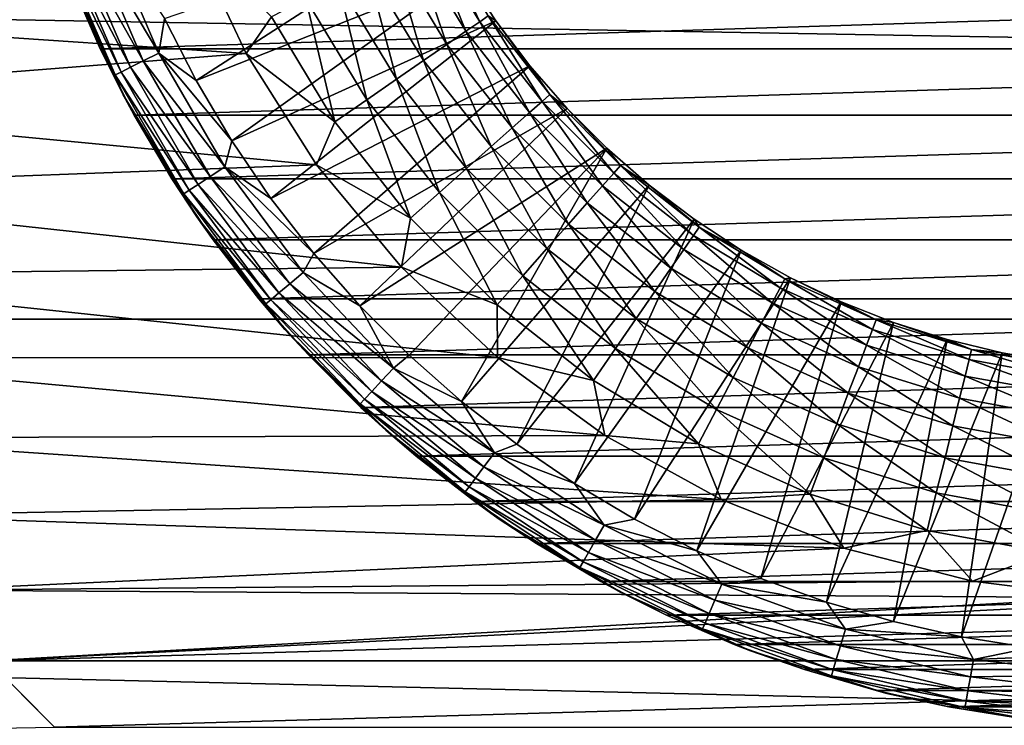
# Model space of a CAD drawing. Header units: metres. Extents: x -150 to 150, y -150 to 150.
# Tile 34 of 64: x -10.62 to -1.53, y -10.89 to -4.38. Entities that reach past the tile are written whole.
import ezdxf

# ---------------------------------------------------------------- set-up
doc = ezdxf.new("R2010")
doc.units = ezdxf.units.M
doc.layers.add('solid_P32600', color=7, linetype='CONTINUOUS')

msp = doc.modelspace()

# ---------------------------------------------------------------- linework, layer by layer
at = {"layer": 'solid_P32600'}
for points in [[(-120, -2.5), (149.829636, -7.143259), (-149.829636, -7.143259)], [(-95.550003, -2.5), (149.829636, -7.143259), (-120, -2.5)], [(-71.25, -2.5), (149.829636, -7.143259), (-95.550003, -2.5)], [(-46.900002, -2.5), (149.829636, -7.143259), (-71.25, -2.5)], [(-22.5, -2.5), (149.829636, -7.143259), (-46.900002, -2.5)], [(22.5, -2.5), (149.829636, -7.143259), (-22.5, -2.5)], [(-6.760824, -3.503176, 31.797224), (-8.988025, -4.941208, 33.160934), (-9.28055, -4.367095, 33.160934)], [(-6.760824, -3.503176, 31.797224), (-6.505997, -3.956385, 31.797224), (-8.988025, -4.941208, 33.160934)], [(-8.527252, -4.692007, 24.5), (-9.050183, -3.580016, 24.5), (-14.370586, -4.298672, 24.5)], [(-9.964818, -3.626897, 33.429939), (-9.476382, -4.759218, 33.429939), (-10.088778, -3.672015, 33.607555)], [(-9.812616, -3.5715, 33.279228), (-9.331641, -4.686526, 33.279228), (-9.964818, -3.626897, 33.429939)], [(-9.331641, -4.686526, 33.279228), (-9.476382, -4.759218, 33.429939), (-9.964818, -3.626897, 33.429939)], [(-9.28055, -4.367095, 33.160934), (-9.331641, -4.686526, 33.279228), (-9.812616, -3.5715, 33.279228)], [(-8.29291, -4.352455, 24.532194), (-9.050183, -3.580016, 24.5), (-8.527252, -4.692007, 24.5)], [(-6.992901, -3.670158, 25.56118), (-6.499527, -4.486299, 25.56118), (-6.854817, -3.597686, 25.896448)], [(-6.854817, -3.597686, 25.896448), (-6.371185, -4.397711, 25.896448), (-6.770437, -3.553399, 26.253719)], [(-6.499527, -4.486299, 25.56118), (-6.371185, -4.397711, 25.896448), (-6.854817, -3.597686, 25.896448)], [(-6.371185, -4.397711, 25.896448), (-6.292758, -4.343577, 26.253719), (-6.770437, -3.553399, 26.253719)], [(-10.180374, -3.705353, 33.806168), (-9.681373, -4.862168, 33.806168), (-10.236563, -3.725804, 34.019176)], [(-10.236563, -3.725804, 34.019176), (-9.734808, -4.889004, 34.019176), (-10.204441, -3.870034, 34.239281)], [(-9.681373, -4.862168, 33.806168), (-9.734808, -4.889004, 34.019176), (-10.236563, -3.725804, 34.019176)], [(-10.088778, -3.672015, 33.607555), (-9.594266, -4.818421, 33.607555), (-10.180374, -3.705353, 33.806168)], [(-9.594266, -4.818421, 33.607555), (-9.681373, -4.862168, 33.806168), (-10.180374, -3.705353, 33.806168)], [(-9.476382, -4.759218, 33.429939), (-9.594266, -4.818421, 33.607555), (-10.088778, -3.672015, 33.607555)], [(-7.180484, -3.768609, 25.258123), (-6.673874, -4.606643, 25.258123), (-6.992901, -3.670158, 25.56118)], [(-6.673874, -4.606643, 25.258123), (-6.499527, -4.486299, 25.56118), (-6.992901, -3.670158, 25.56118)], [(-7.411855, -3.890041, 24.996502), (-6.888921, -4.755079, 24.996502), (-7.180484, -3.768609, 25.258123)], [(-6.888921, -4.755079, 24.996502), (-6.673874, -4.606643, 25.258123), (-7.180484, -3.768609, 25.258123)], [(-10.204441, -3.870034, 34.239281), (-9.663558, -5.071826, 34.239281), (-10.147296, -4.014006, 43.5)], [(-9.734808, -4.889004, 34.019176), (-9.663558, -5.071826, 34.239281), (-10.204441, -3.870034, 34.239281)], [(-7.679969, -4.030759, 24.784283), (-7.13812, -4.927088, 24.784283), (-7.411855, -3.890041, 24.996502)], [(-7.13812, -4.927088, 24.784283), (-6.888921, -4.755079, 24.996502), (-7.411855, -3.890041, 24.996502)], [(-6.505997, -3.956385, 31.797224), (-8.660028, -5.495821, 33.160934), (-8.988025, -4.941208, 33.160934)], [(-6.505997, -3.956385, 31.797224), (-6.220837, -4.391146, 31.797224), (-8.660028, -5.495821, 33.160934)], [(-6.220837, -4.391146, 26.619158), (-6.220837, -4.391146, 31.797224), (-6.505997, -3.956385, 31.797224)], [(-6.505997, -3.956385, 26.619158), (-6.220837, -4.391146, 26.619158), (-6.505997, -3.956385, 31.797224)], [(-6.292758, -4.343577, 26.253719), (-6.220837, -4.391146, 26.619158), (-6.505997, -3.956385, 26.619158)], [(-10.147296, -4.014006, 43.5), (-9.873096, -4.646864, 43.5), (10.147296, -4.014006, 43.5)], [(-9.663558, -5.071826, 34.239281), (-9.873096, -4.646864, 43.5), (-10.147296, -4.014006, 43.5)], [(-9.873096, -4.646864, 43.5), (9.873096, -4.646864, 43.5), (10.147296, -4.014006, 43.5)], [(-7.976665, -4.186477, 24.627928), (-7.413883, -5.117434, 24.627928), (-7.679969, -4.030759, 24.784283)], [(-7.413883, -5.117434, 24.627928), (-7.13812, -4.927088, 24.784283), (-7.679969, -4.030759, 24.784283)], [(-8.29291, -4.352455, 24.532194), (-7.707815, -5.32032, 24.532194), (-7.976665, -4.186477, 24.627928)], [(-7.707815, -5.32032, 24.532194), (-7.413883, -5.117434, 24.627928), (-7.976665, -4.186477, 24.627928)], [(-8.527252, -4.692007, 24.5), (-14.370586, -4.298672, 24.5), (-14.095313, -5.126719, 24.5)], [(-8.29291, -4.352455, 24.532194), (-8.527252, -4.692007, 24.5), (-7.707815, -5.32032, 24.532194)], [(-6.371185, -4.397711, 25.896448), (-5.794646, -5.133609, 25.896448), (-6.292758, -4.343577, 26.253719)], [(-6.292758, -4.343577, 26.253719), (-5.723316, -5.070415, 26.253719), (-6.220837, -4.391146, 26.619158)], [(-5.794646, -5.133609, 25.896448), (-5.723316, -5.070415, 26.253719), (-6.292758, -4.343577, 26.253719)], [(-9.28055, -4.367095, 33.160934), (-8.988025, -4.941208, 33.160934), (-9.331641, -4.686526, 33.279228)], [(-6.220837, -4.391146, 31.797224), (-8.297853, -6.028744, 33.160934), (-8.660028, -5.495821, 33.160934)], [(-6.220837, -4.391146, 31.797224), (-5.906672, -4.805435, 31.797224), (-8.297853, -6.028744, 33.160934)], [(-6.499527, -4.486299, 25.56118), (-5.911374, -5.23702, 25.56118), (-6.371185, -4.397711, 25.896448)], [(-5.911374, -5.23702, 25.56118), (-5.794646, -5.133609, 25.896448), (-6.371185, -4.397711, 25.896448)], [(-5.906672, -4.805435, 26.619158), (-5.906672, -4.805435, 31.797224), (-6.220837, -4.391146, 31.797224)], [(-6.220837, -4.391146, 26.619158), (-5.906672, -4.805435, 26.619158), (-6.220837, -4.391146, 31.797224)], [(-5.723316, -5.070415, 26.253719), (-5.906672, -4.805435, 26.619158), (-6.220837, -4.391146, 26.619158)], [(-6.673874, -4.606643, 25.258123), (-6.069945, -5.377502, 25.258123), (-6.499527, -4.486299, 25.56118)], [(-6.069945, -5.377502, 25.258123), (-5.911374, -5.23702, 25.56118), (-6.499527, -4.486299, 25.56118)], [(-6.888921, -4.755079, 24.996502), (-6.265532, -5.550777, 24.996502), (-6.673874, -4.606643, 25.258123)], [(-6.265532, -5.550777, 24.996502), (-6.069945, -5.377502, 25.258123), (-6.673874, -4.606643, 25.258123)], [(-7.876355, -5.718006, 24.5), (-8.527252, -4.692007, 24.5), (-14.095313, -5.126719, 24.5)], [(-9.873096, -4.646864, 43.5), (-9.560972, -5.260797, 43.5), (9.873096, -4.646864, 43.5)], [(-9.663558, -5.071826, 34.239281), (-9.560972, -5.260797, 43.5), (-9.873096, -4.646864, 43.5)], [(-9.560972, -5.260797, 43.5), (9.560972, -5.260797, 43.5), (9.873096, -4.646864, 43.5)], [(-9.331641, -4.686526, 33.279228), (-8.724471, -5.738175, 33.279228), (-9.476382, -4.759218, 33.429939)], [(-8.660028, -5.495821, 33.160934), (-8.724471, -5.738175, 33.279228), (-9.331641, -4.686526, 33.279228)], [(-8.988025, -4.941208, 33.160934), (-8.660028, -5.495821, 33.160934), (-9.331641, -4.686526, 33.279228)], [(-7.707815, -5.32032, 24.532194), (-8.527252, -4.692007, 24.5), (-7.876355, -5.718006, 24.5)], [(-9.476382, -4.759218, 33.429939), (-8.859796, -5.827179, 33.429939), (-9.594266, -4.818421, 33.607555)], [(-8.724471, -5.738175, 33.279228), (-8.859796, -5.827179, 33.429939), (-9.476382, -4.759218, 33.429939)], [(-5.906672, -4.805435, 31.797224), (-7.902932, -6.537874, 33.160934), (-8.297853, -6.028744, 33.160934)], [(-5.906672, -4.805435, 31.797224), (-5.564968, -5.197318, 31.797224), (-7.902932, -6.537874, 33.160934)], [(-7.13812, -4.927088, 24.784283), (-6.49218, -5.751569, 24.784283), (-6.888921, -4.755079, 24.996502)], [(-6.49218, -5.751569, 24.784283), (-6.265532, -5.550777, 24.996502), (-6.888921, -4.755079, 24.996502)], [(-5.564968, -5.197318, 26.619158), (-5.564968, -5.197318, 31.797224), (-5.906672, -4.805435, 31.797224)], [(-5.906672, -4.805435, 26.619158), (-5.564968, -5.197318, 26.619158), (-5.906672, -4.805435, 31.797224)], [(-5.723316, -5.070415, 26.253719), (-5.564968, -5.197318, 26.619158), (-5.906672, -4.805435, 26.619158)], [(-9.681373, -4.862168, 33.806168), (-9.051448, -5.953231, 33.806168), (-9.734808, -4.889004, 34.019176)], [(-9.734808, -4.889004, 34.019176), (-9.101406, -5.986089, 34.019176), (-9.663558, -5.071826, 34.239281)], [(-9.051448, -5.953231, 33.806168), (-9.101406, -5.986089, 34.019176), (-9.734808, -4.889004, 34.019176)], [(-9.594266, -4.818421, 33.607555), (-8.970008, -5.899667, 33.607555), (-9.681373, -4.862168, 33.806168)], [(-8.970008, -5.899667, 33.607555), (-9.051448, -5.953231, 33.806168), (-9.681373, -4.862168, 33.806168)], [(-8.859796, -5.827179, 33.429939), (-8.970008, -5.899667, 33.607555), (-9.594266, -4.818421, 33.607555)], [(-7.413883, -5.117434, 24.627928), (-6.742989, -5.973767, 24.627928), (-7.13812, -4.927088, 24.784283)], [(-6.742989, -5.973767, 24.627928), (-6.49218, -5.751569, 24.784283), (-7.13812, -4.927088, 24.784283)], [(-9.663558, -5.071826, 34.239281), (-8.981759, -6.19966, 34.239281), (-9.560972, -5.260797, 43.5)], [(-9.101406, -5.986089, 34.019176), (-8.981759, -6.19966, 34.239281), (-9.663558, -5.071826, 34.239281)], [(-5.794646, -5.133609, 25.896448), (-5.133609, -5.794646, 25.896448), (-5.723316, -5.070415, 26.253719)], [(-5.723316, -5.070415, 26.253719), (-5.070415, -5.723316, 26.253719), (-5.564968, -5.197318, 26.619158)], [(-5.133609, -5.794646, 25.896448), (-5.070415, -5.723316, 26.253719), (-5.723316, -5.070415, 26.253719)], [(-7.876355, -5.718006, 24.5), (-14.095313, -5.126719, 24.5), (-13.77128, -5.9417, 24.5)], [(-7.707815, -5.32032, 24.532194), (-7.010322, -6.210604, 24.532194), (-7.413883, -5.117434, 24.627928)], [(-7.010322, -6.210604, 24.532194), (-6.742989, -5.973767, 24.627928), (-7.413883, -5.117434, 24.627928)], [(-5.911374, -5.23702, 25.56118), (-5.23702, -5.911374, 25.56118), (-5.794646, -5.133609, 25.896448)], [(-5.23702, -5.911374, 25.56118), (-5.133609, -5.794646, 25.896448), (-5.794646, -5.133609, 25.896448)], [(-9.560972, -5.260797, 43.5), (-9.214266, -5.848492, 43.5), (9.560972, -5.260797, 43.5)], [(-8.981759, -6.19966, 34.239281), (-9.214266, -5.848492, 43.5), (-9.560972, -5.260797, 43.5)], [(-9.214266, -5.848492, 43.5), (9.214266, -5.848492, 43.5), (9.560972, -5.260797, 43.5)], [(-5.564968, -5.197318, 31.797224), (-7.47682, -7.021202, 33.160934), (-7.902932, -6.537874, 33.160934)], [(-5.564968, -5.197318, 31.797224), (-5.197318, -5.564968, 31.797224), (-7.47682, -7.021202, 33.160934)], [(-6.069945, -5.377502, 25.258123), (-5.377502, -6.069945, 25.258123), (-5.911374, -5.23702, 25.56118)], [(-5.377502, -6.069945, 25.258123), (-5.23702, -5.911374, 25.56118), (-5.911374, -5.23702, 25.56118)], [(-5.197318, -5.564968, 26.619158), (-5.197318, -5.564968, 31.797224), (-5.564968, -5.197318, 31.797224)], [(-5.564968, -5.197318, 26.619158), (-5.197318, -5.564968, 26.619158), (-5.564968, -5.197318, 31.797224)], [(-5.070415, -5.723316, 26.253719), (-5.197318, -5.564968, 26.619158), (-5.564968, -5.197318, 26.619158)], [(-7.707815, -5.32032, 24.532194), (-7.876355, -5.718006, 24.5), (-7.010322, -6.210604, 24.532194)], [(-6.265532, -5.550777, 24.996502), (-5.550777, -6.265532, 24.996502), (-6.069945, -5.377502, 25.258123)], [(-5.550777, -6.265532, 24.996502), (-5.377502, -6.069945, 25.258123), (-6.069945, -5.377502, 25.258123)], [(-8.660028, -5.495821, 33.160934), (-8.297853, -6.028744, 33.160934), (-8.724471, -5.738175, 33.279228)], [(-5.197318, -5.564968, 31.797224), (-7.021202, -7.47682, 33.160934), (-7.47682, -7.021202, 33.160934)], [(-5.197318, -5.564968, 31.797224), (-6.537874, -7.902932, 33.160934), (-7.021202, -7.47682, 33.160934)], [(-5.197318, -5.564968, 31.797224), (-4.805435, -5.906672, 31.797224), (-6.537874, -7.902932, 33.160934)], [(-6.49218, -5.751569, 24.784283), (-5.751569, -6.49218, 24.784283), (-6.265532, -5.550777, 24.996502)], [(-5.751569, -6.49218, 24.784283), (-5.550777, -6.265532, 24.996502), (-6.265532, -5.550777, 24.996502)], [(-4.805435, -5.906672, 26.619158), (-4.805435, -5.906672, 31.797224), (-5.197318, -5.564968, 31.797224)], [(-5.197318, -5.564968, 26.619158), (-4.805435, -5.906672, 26.619158), (-5.197318, -5.564968, 31.797224)], [(-5.070415, -5.723316, 26.253719), (-4.805435, -5.906672, 26.619158), (-5.197318, -5.564968, 26.619158)], [(-7.092934, -6.664077, 24.5), (-7.876355, -5.718006, 24.5), (-13.77128, -5.9417, 24.5)], [(-7.010322, -6.210604, 24.532194), (-7.876355, -5.718006, 24.5), (-7.092934, -6.664077, 24.5)], [(-5.133609, -5.794646, 25.896448), (-4.397711, -6.371185, 25.896448), (-5.070415, -5.723316, 26.253719)], [(-5.070415, -5.723316, 26.253719), (-4.343577, -6.292758, 26.253719), (-4.805435, -5.906672, 26.619158)], [(-4.397711, -6.371185, 25.896448), (-4.343577, -6.292758, 26.253719), (-5.070415, -5.723316, 26.253719)], [(-8.724471, -5.738175, 33.279228), (-7.999318, -6.712225, 33.279228), (-8.859796, -5.827179, 33.429939)], [(-7.902932, -6.537874, 33.160934), (-7.999318, -6.712225, 33.279228), (-8.724471, -5.738175, 33.279228)], [(-8.297853, -6.028744, 33.160934), (-7.902932, -6.537874, 33.160934), (-8.724471, -5.738175, 33.279228)], [(-6.742989, -5.973767, 24.627928), (-5.973767, -6.742989, 24.627928), (-6.49218, -5.751569, 24.784283)], [(-5.973767, -6.742989, 24.627928), (-5.751569, -6.49218, 24.784283), (-6.49218, -5.751569, 24.784283)], [(-5.23702, -5.911374, 25.56118), (-4.486299, -6.499527, 25.56118), (-5.133609, -5.794646, 25.896448)], [(-4.486299, -6.499527, 25.56118), (-4.397711, -6.371185, 25.896448), (-5.133609, -5.794646, 25.896448)], [(-9.214266, -5.848492, 43.5), (-8.83117, -6.411174, 43.5), (9.214266, -5.848492, 43.5)], [(-8.981759, -6.19966, 34.239281), (-8.83117, -6.411174, 43.5), (-9.214266, -5.848492, 43.5)], [(-8.970008, -5.899667, 33.607555), (-8.224446, -6.90113, 33.607555), (-9.051448, -5.953231, 33.806168)], [(-8.859796, -5.827179, 33.429939), (-8.123394, -6.816337, 33.429939), (-8.970008, -5.899667, 33.607555)], [(-8.123394, -6.816337, 33.429939), (-8.224446, -6.90113, 33.607555), (-8.970008, -5.899667, 33.607555)], [(-7.999318, -6.712225, 33.279228), (-8.123394, -6.816337, 33.429939), (-8.859796, -5.827179, 33.429939)], [(-8.83117, -6.411174, 43.5), (8.83117, -6.411174, 43.5), (9.214266, -5.848492, 43.5)], [(-4.805435, -5.906672, 31.797224), (-6.028744, -8.297853, 33.160934), (-6.537874, -7.902932, 33.160934)], [(-4.805435, -5.906672, 31.797224), (-4.391146, -6.220837, 31.797224), (-6.028744, -8.297853, 33.160934)], [(-4.391146, -6.220837, 26.619158), (-4.391146, -6.220837, 31.797224), (-4.805435, -5.906672, 31.797224)], [(-4.805435, -5.906672, 26.619158), (-4.391146, -6.220837, 26.619158), (-4.805435, -5.906672, 31.797224)], [(-4.343577, -6.292758, 26.253719), (-4.391146, -6.220837, 26.619158), (-4.805435, -5.906672, 26.619158)], [(-7.092934, -6.664077, 24.5), (-13.77128, -5.9417, 24.5), (-13.401849, -6.735499, 24.5)], [(-9.051448, -5.953231, 33.806168), (-8.299117, -6.963786, 33.806168), (-9.101406, -5.986089, 34.019176)], [(-9.101406, -5.986089, 34.019176), (-8.344923, -7.002222, 34.019176), (-8.981759, -6.19966, 34.239281)], [(-8.299117, -6.963786, 33.806168), (-8.344923, -7.002222, 34.019176), (-9.101406, -5.986089, 34.019176)], [(-8.224446, -6.90113, 33.607555), (-8.299117, -6.963786, 33.806168), (-9.051448, -5.953231, 33.806168)], [(-7.010322, -6.210604, 24.532194), (-6.210604, -7.010322, 24.532194), (-6.742989, -5.973767, 24.627928)], [(-6.210604, -7.010322, 24.532194), (-5.973767, -6.742989, 24.627928), (-6.742989, -5.973767, 24.627928)], [(-5.377502, -6.069945, 25.258123), (-4.606643, -6.673874, 25.258123), (-5.23702, -5.911374, 25.56118)], [(-4.606643, -6.673874, 25.258123), (-4.486299, -6.499527, 25.56118), (-5.23702, -5.911374, 25.56118)], [(-5.550777, -6.265532, 24.996502), (-4.755079, -6.888921, 24.996502), (-5.377502, -6.069945, 25.258123)], [(-4.755079, -6.888921, 24.996502), (-4.606643, -6.673874, 25.258123), (-5.377502, -6.069945, 25.258123)], [(-8.981759, -6.19966, 34.239281), (-8.168985, -7.237089, 34.239281), (-8.83117, -6.411174, 43.5)], [(-8.344923, -7.002222, 34.019176), (-8.168985, -7.237089, 34.239281), (-8.981759, -6.19966, 34.239281)], [(-7.010322, -6.210604, 24.532194), (-7.092934, -6.664077, 24.5), (-6.210604, -7.010322, 24.532194)], [(-4.391146, -6.220837, 31.797224), (-5.495821, -8.660028, 33.160934), (-6.028744, -8.297853, 33.160934)], [(-5.751569, -6.49218, 24.784283), (-4.927088, -7.13812, 24.784283), (-5.550777, -6.265532, 24.996502)], [(-4.927088, -7.13812, 24.784283), (-4.755079, -6.888921, 24.996502), (-5.550777, -6.265532, 24.996502)], [(-4.391146, -6.220837, 31.797224), (-3.956385, -6.505997, 31.797224), (-5.495821, -8.660028, 33.160934)], [(-3.956385, -6.505997, 26.619158), (-3.956385, -6.505997, 31.797224), (-4.391146, -6.220837, 31.797224)], [(-4.391146, -6.220837, 26.619158), (-3.956385, -6.505997, 26.619158), (-4.391146, -6.220837, 31.797224)], [(-4.343577, -6.292758, 26.253719), (-3.956385, -6.505997, 26.619158), (-4.391146, -6.220837, 26.619158)], [(-4.397711, -6.371185, 25.896448), (-3.597686, -6.854817, 25.896448), (-4.343577, -6.292758, 26.253719)], [(-4.343577, -6.292758, 26.253719), (-3.553399, -6.770437, 26.253719), (-3.956385, -6.505997, 26.619158)], [(-3.597686, -6.854817, 25.896448), (-3.553399, -6.770437, 26.253719), (-4.343577, -6.292758, 26.253719)], [(-8.83117, -6.411174, 43.5), (-8.408937, -6.954318, 43.5), (8.83117, -6.411174, 43.5)], [(-8.168985, -7.237089, 34.239281), (-8.408937, -6.954318, 43.5), (-8.83117, -6.411174, 43.5)], [(-8.408937, -6.954318, 43.5), (8.408937, -6.954318, 43.5), (8.83117, -6.411174, 43.5)], [(-4.486299, -6.499527, 25.56118), (-3.670158, -6.992901, 25.56118), (-4.397711, -6.371185, 25.896448)], [(-3.670158, -6.992901, 25.56118), (-3.597686, -6.854817, 25.896448), (-4.397711, -6.371185, 25.896448)], [(-7.902932, -6.537874, 33.160934), (-7.47682, -7.021202, 33.160934), (-7.999318, -6.712225, 33.279228)], [(-5.973767, -6.742989, 24.627928), (-5.117434, -7.413883, 24.627928), (-5.751569, -6.49218, 24.784283)], [(-5.117434, -7.413883, 24.627928), (-4.927088, -7.13812, 24.784283), (-5.751569, -6.49218, 24.784283)], [(-3.956385, -6.505997, 31.797224), (-4.941208, -8.988025, 33.160934), (-5.495821, -8.660028, 33.160934)], [(-3.956385, -6.505997, 31.797224), (-3.503176, -6.760824, 31.797224), (-4.941208, -8.988025, 33.160934)], [(-4.606643, -6.673874, 25.258123), (-3.768609, -7.180484, 25.258123), (-4.486299, -6.499527, 25.56118)], [(-3.768609, -7.180484, 25.258123), (-3.670158, -6.992901, 25.56118), (-4.486299, -6.499527, 25.56118)], [(-3.503176, -6.760824, 26.619158), (-3.503176, -6.760824, 31.797224), (-3.956385, -6.505997, 31.797224)], [(-3.956385, -6.505997, 26.619158), (-3.503176, -6.760824, 26.619158), (-3.956385, -6.505997, 31.797224)], [(-3.553399, -6.770437, 26.253719), (-3.503176, -6.760824, 26.619158), (-3.956385, -6.505997, 26.619158)], [(-6.206198, -7.498342, 24.5), (-7.092934, -6.664077, 24.5), (-13.401849, -6.735499, 24.5)], [(-7.999318, -6.712225, 33.279228), (-7.165988, -7.595503, 33.279228), (-8.123394, -6.816337, 33.429939)], [(-7.47682, -7.021202, 33.160934), (-7.165988, -7.595503, 33.279228), (-7.999318, -6.712225, 33.279228)], [(-6.210604, -7.010322, 24.532194), (-7.092934, -6.664077, 24.5), (-6.206198, -7.498342, 24.5)], [(-4.755079, -6.888921, 24.996502), (-3.890041, -7.411855, 24.996502), (-4.606643, -6.673874, 25.258123)], [(-3.890041, -7.411855, 24.996502), (-3.768609, -7.180484, 25.258123), (-4.606643, -6.673874, 25.258123)], [(-6.206198, -7.498342, 24.5), (-13.401849, -6.735499, 24.5), (-12.990381, -7.5, 24.5)], [(-8.123394, -6.816337, 33.429939), (-7.277138, -7.713316, 33.429939), (-8.224446, -6.90113, 33.607555)], [(-7.165988, -7.595503, 33.279228), (-7.277138, -7.713316, 33.429939), (-8.123394, -6.816337, 33.429939)], [(-6.210604, -7.010322, 24.532194), (-5.32032, -7.707815, 24.532194), (-5.973767, -6.742989, 24.627928)], [(-5.32032, -7.707815, 24.532194), (-5.117434, -7.413883, 24.627928), (-5.973767, -6.742989, 24.627928)], [(-3.503176, -6.760824, 31.797224), (-4.367095, -9.28055, 33.160934), (-4.941208, -8.988025, 33.160934)], [(-3.503176, -6.760824, 31.797224), (-3.033635, -6.984128, 31.797224), (-4.367095, -9.28055, 33.160934)], [(-3.597686, -6.854817, 25.896448), (-2.745198, -7.238491, 25.896448), (-3.553399, -6.770437, 26.253719)], [(-3.553399, -6.770437, 26.253719), (-2.711405, -7.149388, 26.253719), (-3.503176, -6.760824, 26.619158)], [(-2.745198, -7.238491, 25.896448), (-2.711405, -7.149388, 26.253719), (-3.553399, -6.770437, 26.253719)], [(-3.033635, -6.984128, 26.619158), (-3.033635, -6.984128, 31.797224), (-3.503176, -6.760824, 31.797224)], [(-3.503176, -6.760824, 26.619158), (-3.033635, -6.984128, 26.619158), (-3.503176, -6.760824, 31.797224)], [(-2.711405, -7.149388, 26.253719), (-3.033635, -6.984128, 26.619158), (-3.503176, -6.760824, 26.619158)], [(-8.224446, -6.90113, 33.607555), (-7.367664, -7.809267, 33.607555), (-8.299117, -6.963786, 33.806168)], [(-7.277138, -7.713316, 33.429939), (-7.367664, -7.809267, 33.607555), (-8.224446, -6.90113, 33.607555)], [(-4.927088, -7.13812, 24.784283), (-4.030759, -7.679969, 24.784283), (-4.755079, -6.888921, 24.996502)], [(-4.030759, -7.679969, 24.784283), (-3.890041, -7.411855, 24.996502), (-4.755079, -6.888921, 24.996502)], [(-3.670158, -6.992901, 25.56118), (-2.800497, -7.384304, 25.56118), (-3.597686, -6.854817, 25.896448)], [(-2.800497, -7.384304, 25.56118), (-2.745198, -7.238491, 25.896448), (-3.597686, -6.854817, 25.896448)], [(-8.408937, -6.954318, 43.5), (-7.952778, -7.471932, 43.5), (8.408937, -6.954318, 43.5)], [(-8.168985, -7.237089, 34.239281), (-7.952778, -7.471932, 43.5), (-8.408937, -6.954318, 43.5)], [(-8.299117, -6.963786, 33.806168), (-7.434555, -7.880168, 33.806168), (-8.344923, -7.002222, 34.019176)], [(-7.367664, -7.809267, 33.607555), (-7.434555, -7.880168, 33.806168), (-8.299117, -6.963786, 33.806168)], [(-7.952778, -7.471932, 43.5), (7.952778, -7.471932, 43.5), (8.408937, -6.954318, 43.5)], [(-3.033635, -6.984128, 31.797224), (-3.775747, -9.536448, 33.160934), (-4.367095, -9.28055, 33.160934)], [(-3.033635, -6.984128, 31.797224), (-2.549949, -7.174869, 31.797224), (-3.775747, -9.536448, 33.160934)], [(-3.768609, -7.180484, 25.258123), (-2.875619, -7.582386, 25.258123), (-3.670158, -6.992901, 25.56118)], [(-2.875619, -7.582386, 25.258123), (-2.800497, -7.384304, 25.56118), (-3.670158, -6.992901, 25.56118)], [(-2.549949, -7.174869, 26.619158), (-2.549949, -7.174869, 31.797224), (-3.033635, -6.984128, 31.797224)], [(-3.033635, -6.984128, 26.619158), (-2.549949, -7.174869, 26.619158), (-3.033635, -6.984128, 31.797224)], [(-2.711405, -7.149388, 26.253719), (-2.549949, -7.174869, 26.619158), (-3.033635, -6.984128, 26.619158)], [(-8.344923, -7.002222, 34.019176), (-7.475589, -7.923662, 34.019176), (-8.168985, -7.237089, 34.239281)], [(-7.434555, -7.880168, 33.806168), (-7.475589, -7.923662, 34.019176), (-8.344923, -7.002222, 34.019176)], [(-7.47682, -7.021202, 33.160934), (-7.021202, -7.47682, 33.160934), (-7.165988, -7.595503, 33.279228)], [(-6.210604, -7.010322, 24.532194), (-6.206198, -7.498342, 24.5), (-5.32032, -7.707815, 24.532194)], [(149.829636, -7.143259), (149.320877, -14.257286), (-149.829636, -7.143259)], [(16.127792, -13.419415), (-149.829636, -7.143259), (149.320877, -14.257286)], [(16.127792, -13.419415), (-16.127792, -13.419415), (-149.829636, -7.143259)], [(-5.117434, -7.413883, 24.627928), (-4.186477, -7.976665, 24.627928), (-4.927088, -7.13812, 24.784283)], [(-4.186477, -7.976665, 24.627928), (-4.030759, -7.679969, 24.784283), (-4.927088, -7.13812, 24.784283)], [(-2.549949, -7.174869, 31.797224), (-3.169498, -9.754712, 33.160934), (-3.775747, -9.536448, 33.160934)], [(-2.549949, -7.174869, 31.797224), (-2.054374, -7.332157, 31.797224), (-3.169498, -9.754712, 33.160934)], [(-2.745198, -7.238491, 25.896448), (-1.852678, -7.516612, 25.896448), (-2.711405, -7.149388, 26.253719)], [(-2.711405, -7.149388, 26.253719), (-1.829872, -7.424084, 26.253719), (-2.549949, -7.174869, 26.619158)], [(-1.852678, -7.516612, 25.896448), (-1.829872, -7.424084, 26.253719), (-2.711405, -7.149388, 26.253719)], [(-2.054374, -7.332157, 26.619158), (-2.054374, -7.332157, 31.797224), (-2.549949, -7.174869, 31.797224)], [(-2.549949, -7.174869, 26.619158), (-2.054374, -7.332157, 26.619158), (-2.549949, -7.174869, 31.797224)], [(-1.829872, -7.424084, 26.253719), (-2.054374, -7.332157, 26.619158), (-2.549949, -7.174869, 26.619158)], [(-8.168985, -7.237089, 34.239281), (-7.237089, -8.168985, 34.239281), (-7.952778, -7.471932, 43.5)], [(-7.475589, -7.923662, 34.019176), (-7.237089, -8.168985, 34.239281), (-8.168985, -7.237089, 34.239281)], [(-3.890041, -7.411855, 24.996502), (-2.968278, -7.826706, 24.996502), (-3.768609, -7.180484, 25.258123)], [(-2.968278, -7.826706, 24.996502), (-2.875619, -7.582386, 25.258123), (-3.768609, -7.180484, 25.258123)], [(-2.800497, -7.384304, 25.56118), (-1.889999, -7.668026, 25.56118), (-2.745198, -7.238491, 25.896448)], [(-1.889999, -7.668026, 25.56118), (-1.852678, -7.516612, 25.896448), (-2.745198, -7.238491, 25.896448)], [(-2.054374, -7.332157, 31.797224), (-2.55074, -9.934478, 33.160934), (-3.169498, -9.754712, 33.160934)], [(-2.054374, -7.332157, 31.797224), (-1.549221, -7.45526, 31.797224), (-2.55074, -9.934478, 33.160934)], [(-1.549221, -7.45526, 26.619158), (-1.549221, -7.45526, 31.797224), (-2.054374, -7.332157, 31.797224)], [(-2.054374, -7.332157, 26.619158), (-1.549221, -7.45526, 26.619158), (-2.054374, -7.332157, 31.797224)], [(-1.829872, -7.424084, 26.253719), (-1.549221, -7.45526, 26.619158), (-2.054374, -7.332157, 26.619158)], [(-5.32032, -7.707815, 24.532194), (-4.352455, -8.29291, 24.532194), (-5.117434, -7.413883, 24.627928)], [(-4.352455, -8.29291, 24.532194), (-4.186477, -7.976665, 24.627928), (-5.117434, -7.413883, 24.627928)], [(-4.030759, -7.679969, 24.784283), (-3.075652, -8.109828, 24.784283), (-3.890041, -7.411855, 24.996502)], [(-3.075652, -8.109828, 24.784283), (-2.968278, -7.826706, 24.996502), (-3.890041, -7.411855, 24.996502)], [(-2.875619, -7.582386, 25.258123), (-1.940697, -7.873719, 25.258123), (-2.800497, -7.384304, 25.56118)], [(-1.940697, -7.873719, 25.258123), (-1.889999, -7.668026, 25.56118), (-2.800497, -7.384304, 25.56118)], [(-1.852678, -7.516612, 25.896448), (-0.933143, -7.685122, 25.896448), (-1.829872, -7.424084, 26.253719)], [(-1.829872, -7.424084, 26.253719), (-0.921656, -7.590521, 26.253719), (-1.549221, -7.45526, 26.619158)], [(-0.933143, -7.685122, 25.896448), (-0.921656, -7.590521, 26.253719), (-1.829872, -7.424084, 26.253719)], [(-5.214441, -8.217354, 24.5), (-6.206198, -7.498342, 24.5), (-12.990381, -7.5, 24.5)], [(-5.214441, -8.217354, 24.5), (-12.990381, -7.5, 24.5), (-12.534038, -8.238592, 24.5)], [(-7.952778, -7.471932, 43.5), (-7.467958, -7.957943, 43.5), (7.952778, -7.471932, 43.5)], [(-7.237089, -8.168985, 34.239281), (-7.467958, -7.957943, 43.5), (-7.952778, -7.471932, 43.5)], [(-7.467958, -7.957943, 43.5), (7.467958, -7.957943, 43.5), (7.952778, -7.471932, 43.5)], [(-7.021202, -7.47682, 33.160934), (-6.537874, -7.902932, 33.160934), (-7.165988, -7.595503, 33.279228)], [(-5.32032, -7.707815, 24.532194), (-6.206198, -7.498342, 24.5), (-5.214441, -8.217354, 24.5)], [(-1.549221, -7.45526, 31.797224), (-1.921916, -10.075037, 33.160934), (-2.55074, -9.934478, 33.160934)], [(-1.549221, -7.45526, 31.797224), (-1.036844, -7.543602, 31.797224), (-1.921916, -10.075037, 33.160934)], [(-1.036844, -7.543602, 31.797224), (-1.285507, -10.175834, 33.160934), (-1.921916, -10.075037, 33.160934)], [(-1.889999, -7.668026, 25.56118), (-0.95194, -7.839932, 25.56118), (-1.852678, -7.516612, 25.896448)], [(-0.95194, -7.839932, 25.56118), (-0.933143, -7.685122, 25.896448), (-1.852678, -7.516612, 25.896448)], [(-1.036844, -7.543602, 26.619158), (-1.036844, -7.543602, 31.797224), (-1.549221, -7.45526, 31.797224)], [(-1.549221, -7.45526, 26.619158), (-1.036844, -7.543602, 26.619158), (-1.549221, -7.45526, 31.797224)], [(-0.921656, -7.590521, 26.253719), (-1.036844, -7.543602, 26.619158), (-1.549221, -7.45526, 26.619158)], [(-7.165988, -7.595503, 33.279228), (-6.23575, -8.376066, 33.279228), (-7.277138, -7.713316, 33.429939)], [(-6.537874, -7.902932, 33.160934), (-6.23575, -8.376066, 33.279228), (-7.165988, -7.595503, 33.279228)], [(-2.968278, -7.826706, 24.996502), (-2.003231, -8.127427, 24.996502), (-2.875619, -7.582386, 25.258123)], [(-2.003231, -8.127427, 24.996502), (-1.940697, -7.873719, 25.258123), (-2.875619, -7.582386, 25.258123)], [(-7.277138, -7.713316, 33.429939), (-6.332471, -8.505985, 33.429939), (-7.367664, -7.809267, 33.607555)], [(-6.23575, -8.376066, 33.279228), (-6.332471, -8.505985, 33.429939), (-7.277138, -7.713316, 33.429939)], [(-5.32032, -7.707815, 24.532194), (-5.214441, -8.217354, 24.5), (-4.352455, -8.29291, 24.532194)], [(-4.186477, -7.976665, 24.627928), (-3.194472, -8.423131, 24.627928), (-4.030759, -7.679969, 24.784283)], [(-3.194472, -8.423131, 24.627928), (-3.075652, -8.109828, 24.784283), (-4.030759, -7.679969, 24.784283)], [(-1.940697, -7.873719, 25.258123), (-0.977476, -8.050236, 25.258123), (-1.889999, -7.668026, 25.56118)], [(-0.977476, -8.050236, 25.258123), (-0.95194, -7.839932, 25.56118), (-1.889999, -7.668026, 25.56118)], [(-7.367664, -7.809267, 33.607555), (-6.411245, -8.611797, 33.607555), (-7.434555, -7.880168, 33.806168)], [(-6.332471, -8.505985, 33.429939), (-6.411245, -8.611797, 33.607555), (-7.367664, -7.809267, 33.607555)], [(-7.434555, -7.880168, 33.806168), (-6.469454, -8.689984, 33.806168), (-7.475589, -7.923662, 34.019176)], [(-6.411245, -8.611797, 33.607555), (-6.469454, -8.689984, 33.806168), (-7.434555, -7.880168, 33.806168)], [(-6.537874, -7.902932, 33.160934), (-6.028744, -8.297853, 33.160934), (-6.23575, -8.376066, 33.279228)], [(-3.075652, -8.109828, 24.784283), (-2.075695, -8.421427, 24.784283), (-2.968278, -7.826706, 24.996502)], [(-2.075695, -8.421427, 24.784283), (-2.003231, -8.127427, 24.996502), (-2.968278, -7.826706, 24.996502)], [(-2.003231, -8.127427, 24.996502), (-1.008972, -8.309632, 24.996502), (-1.940697, -7.873719, 25.258123)], [(-1.008972, -8.309632, 24.996502), (-0.977476, -8.050236, 25.258123), (-1.940697, -7.873719, 25.258123)], [(-7.475589, -7.923662, 34.019176), (-6.505161, -8.737947, 34.019176), (-7.237089, -8.168985, 34.239281)], [(-6.469454, -8.689984, 33.806168), (-6.505161, -8.737947, 34.019176), (-7.475589, -7.923662, 34.019176)], [(-7.467958, -7.957943, 43.5), (-6.958547, -8.407331, 43.5), (7.467958, -7.957943, 43.5)], [(-7.237089, -8.168985, 34.239281), (-6.958547, -8.407331, 43.5), (-7.467958, -7.957943, 43.5)], [(-6.958547, -8.407331, 43.5), (6.958547, -8.407331, 43.5), (7.467958, -7.957943, 43.5)], [(-4.352455, -8.29291, 24.532194), (-3.321121, -8.757075, 24.532194), (-4.186477, -7.976665, 24.627928)], [(-3.321121, -8.757075, 24.532194), (-3.194472, -8.423131, 24.627928), (-4.186477, -7.976665, 24.627928)], [(-7.237089, -8.168985, 34.239281), (-6.19966, -8.981759, 34.239281), (-6.958547, -8.407331, 43.5)], [(-6.505161, -8.737947, 34.019176), (-6.19966, -8.981759, 34.239281), (-7.237089, -8.168985, 34.239281)], [(-3.194472, -8.423131, 24.627928), (-2.155885, -8.746768, 24.627928), (-3.075652, -8.109828, 24.784283)], [(-2.155885, -8.746768, 24.627928), (-2.075695, -8.421427, 24.784283), (-3.075652, -8.109828, 24.784283)], [(-2.075695, -8.421427, 24.784283), (-1.04547, -8.610223, 24.784283), (-2.003231, -8.127427, 24.996502)], [(-1.04547, -8.610223, 24.784283), (-1.008972, -8.309632, 24.996502), (-2.003231, -8.127427, 24.996502)], [(-4.143179, -8.807834, 24.5), (-5.214441, -8.217354, 24.5), (-12.534038, -8.238592, 24.5)], [(-4.143179, -8.807834, 24.5), (-12.534038, -8.238592, 24.5), (-12.031302, -8.955429, 24.5)], [(-4.352455, -8.29291, 24.532194), (-5.214441, -8.217354, 24.5), (-4.143179, -8.807834, 24.5)], [(-6.028744, -8.297853, 33.160934), (-5.495821, -8.660028, 33.160934), (-6.23575, -8.376066, 33.279228)], [(-4.352455, -8.29291, 24.532194), (-4.143179, -8.807834, 24.5), (-3.321121, -8.757075, 24.532194)], [(-6.958547, -8.407331, 43.5), (-6.41708, -8.82626, 43.5), (6.958547, -8.407331, 43.5)], [(-6.19966, -8.981759, 34.239281), (-6.41708, -8.82626, 43.5), (-6.958547, -8.407331, 43.5)], [(-6.41708, -8.82626, 43.5), (6.41708, -8.82626, 43.5), (6.958547, -8.407331, 43.5)], [(-6.23575, -8.376066, 33.279228), (-5.221184, -9.043356, 33.279228), (-6.332471, -8.505985, 33.429939)], [(-5.495821, -8.660028, 33.160934), (-5.221184, -9.043356, 33.279228), (-6.23575, -8.376066, 33.279228)], [(-3.321121, -8.757075, 24.532194), (-2.241357, -9.093543, 24.532194), (-3.194472, -8.423131, 24.627928)], [(-2.241357, -9.093543, 24.532194), (-2.155885, -8.746768, 24.627928), (-3.194472, -8.423131, 24.627928)], [(-2.155885, -8.746768, 24.627928), (-1.085859, -8.942857, 24.627928), (-2.075695, -8.421427, 24.784283)], [(-1.085859, -8.942857, 24.627928), (-1.04547, -8.610223, 24.784283), (-2.075695, -8.421427, 24.784283)], [(-6.332471, -8.505985, 33.429939), (-5.302169, -9.183626, 33.429939), (-6.411245, -8.611797, 33.607555)], [(-5.221184, -9.043356, 33.279228), (-5.302169, -9.183626, 33.429939), (-6.332471, -8.505985, 33.429939)], [(-6.411245, -8.611797, 33.607555), (-5.368126, -9.297868, 33.607555), (-6.469454, -8.689984, 33.806168)], [(-5.302169, -9.183626, 33.429939), (-5.368126, -9.297868, 33.607555), (-6.411245, -8.611797, 33.607555)], [(-6.469454, -8.689984, 33.806168), (-5.416864, -9.382283, 33.806168), (-6.505161, -8.737947, 34.019176)], [(-5.368126, -9.297868, 33.607555), (-5.416864, -9.382283, 33.806168), (-6.469454, -8.689984, 33.806168)], [(-5.495821, -8.660028, 33.160934), (-4.941208, -8.988025, 33.160934), (-5.221184, -9.043356, 33.279228)], [(-3.009182, -9.255395, 24.5), (-4.143179, -8.807834, 24.5), (-12.031302, -8.955429, 24.5)], [(-6.505161, -8.737947, 34.019176), (-5.446762, -9.434068, 34.019176), (-6.19966, -8.981759, 34.239281)], [(-5.416864, -9.382283, 33.806168), (-5.446762, -9.434068, 34.019176), (-6.505161, -8.737947, 34.019176)], [(-3.321121, -8.757075, 24.532194), (-4.143179, -8.807834, 24.5), (-3.009182, -9.255395, 24.5)], [(-3.321121, -8.757075, 24.532194), (-3.009182, -9.255395, 24.5), (-2.241357, -9.093543, 24.532194)], [(-2.241357, -9.093543, 24.532194), (-1.12891, -9.297407, 24.532194), (-2.155885, -8.746768, 24.627928)], [(-1.12891, -9.297407, 24.532194), (-1.085859, -8.942857, 24.627928), (-2.155885, -8.746768, 24.627928)], [(-6.41708, -8.82626, 43.5), (-5.846564, -9.213507, 43.5), (6.41708, -8.82626, 43.5)], [(-6.19966, -8.981759, 34.239281), (-5.846564, -9.213507, 43.5), (-6.41708, -8.82626, 43.5)], [(-5.846564, -9.213507, 43.5), (5.846564, -9.213507, 43.5), (6.41708, -8.82626, 43.5)], [(-3.009182, -9.255395, 24.5), (-12.031302, -8.955429, 24.5), (-11.487525, -9.64354, 24.5)], [(-6.19966, -8.981759, 34.239281), (-5.071826, -9.663558, 34.239281), (-5.846564, -9.213507, 43.5)], [(-5.446762, -9.434068, 34.019176), (-5.071826, -9.663558, 34.239281), (-6.19966, -8.981759, 34.239281)], [(-4.941208, -8.988025, 33.160934), (-4.367095, -9.28055, 33.160934), (-5.221184, -9.043356, 33.279228)], [(-5.221184, -9.043356, 33.279228), (-4.136011, -9.588351, 33.279228), (-5.302169, -9.183626, 33.429939)], [(-4.367095, -9.28055, 33.160934), (-4.136011, -9.588351, 33.279228), (-5.221184, -9.043356, 33.279228)], [(-2.241357, -9.093543, 24.532194), (-3.009182, -9.255395, 24.5), (-1.820428, -9.561493, 24.5)], [(-2.241357, -9.093543, 24.532194), (-1.820428, -9.561493, 24.5), (-1.12891, -9.297407, 24.532194)], [(-1.820428, -9.561493, 24.5), (-3.009182, -9.255395, 24.5), (-11.487525, -9.64354, 24.5)], [(-5.846564, -9.213507, 43.5), (-5.253762, -9.564724, 43.5), (5.846564, -9.213507, 43.5)], [(-5.071826, -9.663558, 34.239281), (-5.253762, -9.564724, 43.5), (-5.846564, -9.213507, 43.5)], [(-5.302169, -9.183626, 33.429939), (-4.200164, -9.737074, 33.429939), (-5.368126, -9.297868, 33.607555)], [(-4.136011, -9.588351, 33.279228), (-4.200164, -9.737074, 33.429939), (-5.302169, -9.183626, 33.429939)], [(-5.253762, -9.564724, 43.5), (5.253762, -9.564724, 43.5), (5.846564, -9.213507, 43.5)], [(-5.368126, -9.297868, 33.607555), (-4.252412, -9.8582, 33.607555), (-5.416864, -9.382283, 33.806168)], [(-4.200164, -9.737074, 33.429939), (-4.252412, -9.8582, 33.607555), (-5.368126, -9.297868, 33.607555)], [(-4.367095, -9.28055, 33.160934), (-3.775747, -9.536448, 33.160934), (-4.136011, -9.588351, 33.279228)], [(-1.12891, -9.297407, 24.532194), (-1.820428, -9.561493, 24.5), (-0.614486, -9.713284, 24.5)], [(-5.416864, -9.382283, 33.806168), (-4.29102, -9.947703, 33.806168), (-5.446762, -9.434068, 34.019176)], [(-5.446762, -9.434068, 34.019176), (-4.314704, -10.002608, 34.019176), (-5.071826, -9.663558, 34.239281)], [(-4.29102, -9.947703, 33.806168), (-4.314704, -10.002608, 34.019176), (-5.446762, -9.434068, 34.019176)], [(-4.252412, -9.8582, 33.607555), (-4.29102, -9.947703, 33.806168), (-5.416864, -9.382283, 33.806168)], [(-3.775747, -9.536448, 33.160934), (-3.169498, -9.754712, 33.160934), (-4.136011, -9.588351, 33.279228)], [(-0.614486, -9.713284, 24.5), (-1.820428, -9.561493, 24.5), (-11.487525, -9.64354, 24.5)], [(-5.253762, -9.564724, 43.5), (-4.645438, -9.875566, 43.5), (5.253762, -9.564724, 43.5)], [(-5.071826, -9.663558, 34.239281), (-4.645438, -9.875566, 43.5), (-5.253762, -9.564724, 43.5)], [(-4.645438, -9.875566, 43.5), (4.645438, -9.875566, 43.5), (5.253762, -9.564724, 43.5)], [(-4.136011, -9.588351, 33.279228), (-2.994905, -10.003679, 33.279228), (-4.200164, -9.737074, 33.429939)], [(-3.169498, -9.754712, 33.160934), (-2.994905, -10.003679, 33.279228), (-4.136011, -9.588351, 33.279228)], [(-0.614486, -9.713284, 24.5), (-11.487525, -9.64354, 24.5), (-10.908052, -10.295957, 24.5)], [(-10.908052, -10.295957, 24.5), (10.908052, -10.295957, 24.5), (11.487525, -9.64354, 24.5)], [(0.614486, -9.713284, 24.5), (-10.908052, -10.295957, 24.5), (11.487525, -9.64354, 24.5)], [(0.614486, -9.713284, 24.5), (-0.614486, -9.713284, 24.5), (-10.908052, -10.295957, 24.5)], [(-5.071826, -9.663558, 34.239281), (-3.870034, -10.204441, 34.239281), (-4.645438, -9.875566, 43.5)], [(-4.314704, -10.002608, 34.019176), (-3.870034, -10.204441, 34.239281), (-5.071826, -9.663558, 34.239281)], [(-4.200164, -9.737074, 33.429939), (-3.041358, -10.158845, 33.429939), (-4.252412, -9.8582, 33.607555)], [(-2.994905, -10.003679, 33.279228), (-3.041358, -10.158845, 33.429939), (-4.200164, -9.737074, 33.429939)], [(-3.169498, -9.754712, 33.160934), (-2.55074, -9.934478, 33.160934), (-2.994905, -10.003679, 33.279228)], [(-4.645438, -9.875566, 43.5), (-4.0211, -10.145231, 43.5), (4.645438, -9.875566, 43.5)], [(-3.870034, -10.204441, 34.239281), (-4.0211, -10.145231, 43.5), (-4.645438, -9.875566, 43.5)], [(-4.252412, -9.8582, 33.607555), (-3.079192, -10.285217, 33.607555), (-4.29102, -9.947703, 33.806168)], [(-3.041358, -10.158845, 33.429939), (-3.079192, -10.285217, 33.607555), (-4.252412, -9.8582, 33.607555)], [(-4.0211, -10.145231, 43.5), (4.0211, -10.145231, 43.5), (4.645438, -9.875566, 43.5)], [(-4.29102, -9.947703, 33.806168), (-3.107148, -10.378597, 33.806168), (-4.314704, -10.002608, 34.019176)], [(-3.079192, -10.285217, 33.607555), (-3.107148, -10.378597, 33.806168), (-4.29102, -9.947703, 33.806168)], [(-2.55074, -9.934478, 33.160934), (-1.921916, -10.075037, 33.160934), (-2.994905, -10.003679, 33.279228)], [(-4.314704, -10.002608, 34.019176), (-3.124298, -10.435881, 34.019176), (-3.870034, -10.204441, 34.239281)], [(-3.107148, -10.378597, 33.806168), (-3.124298, -10.435881, 34.019176), (-4.314704, -10.002608, 34.019176)], [(-2.994905, -10.003679, 33.279228), (-1.813298, -10.283726, 33.279228), (-3.041358, -10.158845, 33.429939)], [(-1.921916, -10.075037, 33.160934), (-1.813298, -10.283726, 33.279228), (-2.994905, -10.003679, 33.279228)], [(-1.921916, -10.075037, 33.160934), (-1.285507, -10.175834, 33.160934), (-1.813298, -10.283726, 33.279228)], [(-4.0211, -10.145231, 43.5), (-3.373971, -10.377384, 43.5), (4.0211, -10.145231, 43.5)], [(-3.870034, -10.204441, 34.239281), (-3.373971, -10.377384, 43.5), (-4.0211, -10.145231, 43.5)], [(-3.373971, -10.377384, 43.5), (3.373971, -10.377384, 43.5), (4.0211, -10.145231, 43.5)], [(-3.041358, -10.158845, 33.429939), (-1.841424, -10.443234, 33.429939), (-3.079192, -10.285217, 33.607555)], [(-1.813298, -10.283726, 33.279228), (-1.841424, -10.443234, 33.429939), (-3.041358, -10.158845, 33.429939)], [(-1.285507, -10.175834, 33.160934), (-0.644024, -10.236472, 33.160934), (-1.813298, -10.283726, 33.279228)], [(-3.870034, -10.204441, 34.239281), (-2.611808, -10.59652, 34.239281), (-3.373971, -10.377384, 43.5)], [(-3.124298, -10.435881, 34.019176), (-2.611808, -10.59652, 34.239281), (-3.870034, -10.204441, 34.239281)], [(-0.644024, -10.236472, 33.160934), (-0.60717, -10.424702, 33.279228), (-1.813298, -10.283726, 33.279228)], [(-10.294472, -10.908379, 5), (-10.912454, -10.291311, 5), (-130.327972, -13.252064, 5)], [(-10.908052, -10.295957, 24.5), (-10.912454, -10.291311, 5), (-10.294472, -10.908379, 5)], [(-10.908052, -10.295957, 24.5), (-10.294472, -10.908379, 5), (-10.295957, -10.908052, 24.5)], [(-10.908052, -10.295957, 24.5), (-10.295957, -10.908052, 24.5), (10.908052, -10.295957, 24.5)], [(-10.295957, -10.908052, 24.5), (10.295957, -10.908052, 24.5), (10.908052, -10.295957, 24.5)], [(-3.079192, -10.285217, 33.607555), (-1.864331, -10.573145, 33.607555), (-3.107148, -10.378597, 33.806168)], [(-1.841424, -10.443234, 33.429939), (-1.864331, -10.573145, 33.607555), (-3.079192, -10.285217, 33.607555)], [(-1.813298, -10.283726, 33.279228), (-0.60717, -10.424702, 33.279228), (-1.841424, -10.443234, 33.429939)], [(-3.373971, -10.377384, 43.5), (-2.711404, -10.569925, 43.5), (3.373971, -10.377384, 43.5)], [(-2.611808, -10.59652, 34.239281), (-2.711404, -10.569925, 43.5), (-3.373971, -10.377384, 43.5)], [(-3.107148, -10.378597, 33.806168), (-1.881257, -10.669139, 33.806168), (-3.124298, -10.435881, 34.019176)], [(-3.124298, -10.435881, 34.019176), (-1.89164, -10.728025, 34.019176), (-2.611808, -10.59652, 34.239281)], [(-1.881257, -10.669139, 33.806168), (-1.89164, -10.728025, 34.019176), (-3.124298, -10.435881, 34.019176)], [(-1.864331, -10.573145, 33.607555), (-1.881257, -10.669139, 33.806168), (-3.107148, -10.378597, 33.806168)], [(-2.711404, -10.569925, 43.5), (2.711404, -10.569925, 43.5), (3.373971, -10.377384, 43.5)], [(-1.841424, -10.443234, 33.429939), (-0.616587, -10.586397, 33.429939), (-1.864331, -10.573145, 33.607555)], [(-0.60717, -10.424702, 33.279228), (-0.616587, -10.586397, 33.429939), (-1.841424, -10.443234, 33.429939)], [(-2.711404, -10.569925, 43.5), (-2.04111, -10.720589, 43.5), (2.711404, -10.569925, 43.5)], [(-2.611808, -10.59652, 34.239281), (-2.04111, -10.720589, 43.5), (-2.711404, -10.569925, 43.5)], [(-2.611808, -10.59652, 34.239281), (-1.315495, -10.834078, 34.239281), (-2.04111, -10.720589, 43.5)], [(-1.89164, -10.728025, 34.019176), (-1.315495, -10.834078, 34.239281), (-2.611808, -10.59652, 34.239281)], [(-2.04111, -10.720589, 43.5), (2.04111, -10.720589, 43.5), (2.711404, -10.569925, 43.5)], [(-1.864331, -10.573145, 33.607555), (-0.624258, -10.718089, 33.607555), (-1.881257, -10.669139, 33.806168)], [(-0.616587, -10.586397, 33.429939), (-0.624258, -10.718089, 33.607555), (-1.864331, -10.573145, 33.607555)], [(-2.04111, -10.720589, 43.5), (-1.369916, -10.827246, 43.5), (2.04111, -10.720589, 43.5)], [(-1.315495, -10.834078, 34.239281), (-1.369916, -10.827246, 43.5), (-2.04111, -10.720589, 43.5)], [(-1.881257, -10.669139, 33.806168), (-0.629925, -10.815399, 33.806168), (-1.89164, -10.728025, 34.019176)], [(-0.624258, -10.718089, 33.607555), (-0.629925, -10.815399, 33.806168), (-1.881257, -10.669139, 33.806168)], [(-1.89164, -10.728025, 34.019176), (-0.633402, -10.875093, 34.019176), (-1.315495, -10.834078, 34.239281)], [(-0.629925, -10.815399, 33.806168), (-0.633402, -10.875093, 34.019176), (-1.89164, -10.728025, 34.019176)]]:
    msp.add_3dface(points, dxfattribs=at)

doc.saveas('drawing.dxf')
